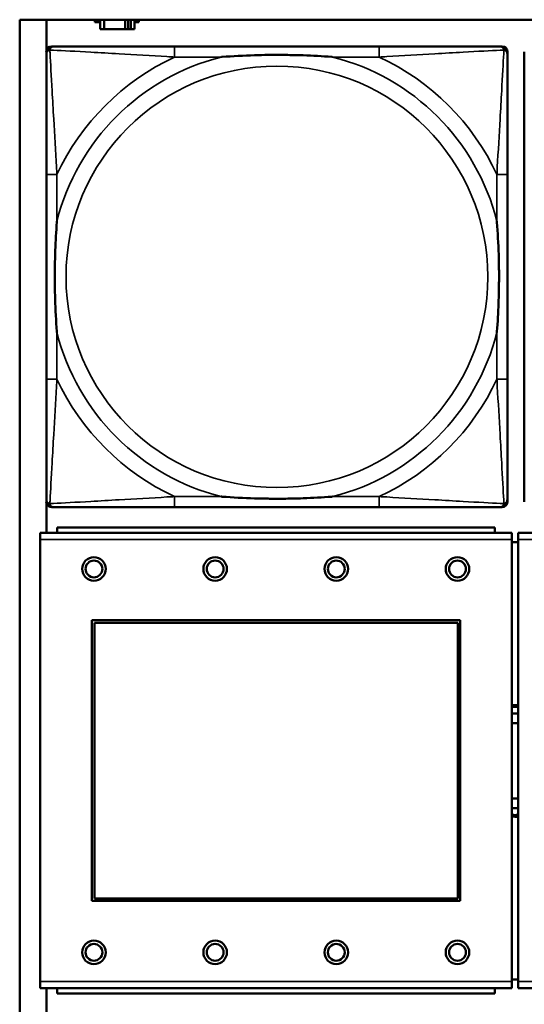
# Model space of a CAD drawing. Header units: inches. Extents: x 1.4 to 53.9, y 1.3 to 58.
# Tile 79 of 227: x 19.4 to 20.2, y 40.2 to 41.6. Entities that reach past the tile are written whole.
import ezdxf

# ---------------------------------------------------------------- set-up
doc = ezdxf.new("R2010")
doc.units = ezdxf.units.IN
doc.header["$MEASUREMENT"] = 0
doc.layers.add('Visible (ANSI)', color=7, linetype='Continuous', lineweight=50)
doc.layers.add('Visible Narrow (ANSI)', color=7, linetype='Continuous', lineweight=35)

msp = doc.modelspace()

# ---------------------------------------------------------------- linework, layer by layer
at = {"layer": 'Visible (ANSI)'}
for p, q in [((19.4287, 39.4314), (19.4287, 41.6361)), ((19.4287, 41.6361), (36.5227, 41.6361)), ((19.4687, 41.5911), (19.4687, 41.6361)), ((19.5403, 41.6324), (19.5403, 41.6361)), ((19.5484, 41.6324), (19.5403, 41.6324)), ((19.5484, 41.6361), (19.5484, 41.6219)), ((19.5542, 41.6219), (19.5542, 41.6361)), ((19.5855, 41.6219), (19.5855, 41.6361)), ((19.5896, 41.6361), (19.5896, 41.6219)), ((19.5936, 41.6361), (19.5936, 41.6219)), ((19.5994, 41.6219), (19.5994, 41.6361)), ((19.6059, 41.6324), (19.5994, 41.6324)), ((19.6059, 41.6361), (19.6059, 41.6324)), ((19.5484, 41.6219), (19.5542, 41.6219)), ((19.5855, 41.6219), (19.5542, 41.6219)), ((19.5896, 41.6219), (19.5855, 41.6219)), ((19.5936, 41.6219), (19.5896, 41.6219)), ((19.5936, 41.6219), (19.5994, 41.6219)), ((19.4683, 40.9192), (19.4683, 41.5885)), ((19.4761, 41.5964), (19.4801, 41.5964)), ((19.9627, 41.5964), (19.6588, 41.5964)), ((20.1415, 41.5964), (20.1454, 41.5964)), ((20.1533, 41.5885), (20.1533, 41.5846)), ((20.1783, 40.9192), (20.1783, 41.5885)), ((19.4683, 41.4058), (19.4683, 41.1019)), ((20.1533, 41.1019), (20.1533, 41.4058)), ((19.4687, 40.8732), (19.4687, 40.9166)), ((20.1533, 40.9231), (20.1533, 40.9192)), ((20.1454, 40.9113), (19.4761, 40.9113)), ((19.6588, 40.9113), (19.9627, 40.9113)), ((20.16, 40.8732), (19.459, 40.8732)), ((19.459, 40.8632), (19.459, 40.8732)), ((20.1345, 40.8812), (19.4845, 40.8812)), ((19.4845, 40.8732), (19.4845, 40.8812)), ((20.1345, 40.8812), (20.1345, 40.8732)), ((20.16, 40.8732), (20.16, 40.8632)), ((20.87, 40.8732), (20.169, 40.8732)), ((20.169, 40.8632), (20.169, 40.8732)), ((19.459, 40.8632), (19.459, 40.2062)), ((20.16, 40.2062), (20.16, 40.8632)), ((20.169, 40.8592), (20.16, 40.8592)), ((20.169, 40.8632), (20.169, 40.2062)), ((19.536, 40.3262), (19.536, 40.7432)), ((19.536, 40.7432), (20.083, 40.7432)), ((19.5396, 40.7396), (20.0794, 40.7396)), ((19.5396, 40.3298), (19.5396, 40.7396)), ((20.0794, 40.7396), (20.0794, 40.3298)), ((20.083, 40.7432), (20.083, 40.3262)), ((20.0794, 40.3298), (19.5396, 40.3298)), ((20.083, 40.3262), (19.536, 40.3262)), ((19.459, 40.1962), (19.459, 40.2062)), ((20.16, 40.2092), (20.169, 40.2092)), ((20.16, 40.2062), (20.16, 40.1962)), ((20.169, 40.1962), (20.169, 40.2062)), ((19.459, 40.1962), (20.16, 40.1962)), ((19.4687, 40.1511), (19.4687, 40.1962)), ((19.4845, 40.1962), (19.4845, 40.1882)), ((20.1345, 40.1882), (19.4845, 40.1882)), ((20.1345, 40.1882), (20.1345, 40.1962)), ((20.169, 40.1962), (20.87, 40.1962))]:
    msp.add_line(p, q, dxfattribs=at)
for centre, radius in [((19.539, 40.8195), 0.0175), ((19.539, 40.8195), 0.0125), ((19.719, 40.8195), 0.0175), ((19.719, 40.8195), 0.0125), ((19.899, 40.8195), 0.0175), ((19.899, 40.8195), 0.0125), ((20.079, 40.8195), 0.0175), ((20.079, 40.8195), 0.0125), ((19.539, 40.2495), 0.0175), ((19.539, 40.2495), 0.0125), ((19.719, 40.2495), 0.0175), ((19.719, 40.2495), 0.0125), ((19.899, 40.2495), 0.0175), ((19.899, 40.2495), 0.0125), ((20.079, 40.2495), 0.0175), ((20.079, 40.2495), 0.0125)]:
    msp.add_circle(centre, radius, dxfattribs=at)
for centre, radius, start, end in [((19.4761, 41.5885), 0.00787, 90, 180), ((19.4801, 41.5846), 0.0118, 90, 180), ((20.1415, 41.5846), 0.0118, 0, 90), ((20.1454, 41.5885), 0.00787, 0, 90), ((19.4801, 40.9231), 0.0118, 180, 270), ((19.4761, 40.9192), 0.00787, 180, 270), ((20.1415, 40.9231), 0.0118, 270, 360), ((20.1454, 40.9192), 0.00787, 270, 0), ((20.1648, 40.5342), 0.083, 87.058, 93.2739), ((20.1648, 40.5342), 0.0805, 86.9665, 93.3756), ((20.1648, 40.5342), 0.0705, 86.5358, 93.8551), ((20.1648, 40.5342), 0.056, 85.6372, 94.8555), ((20.1648, 40.5342), 0.056, 265.1445, 274.3628), ((20.1648, 40.5342), 0.0705, 266.1449, 273.4642), ((20.1648, 40.5342), 0.0805, 266.6244, 273.0335), ((20.1648, 40.5342), 0.083, 266.7261, 272.942)]:
    msp.add_arc(centre, radius, start, end, dxfattribs=at)
for points, knots in [([(19.6588, 41.5964), (19.6552, 41.5964), (19.6517, 41.5964), (19.6481, 41.5964), (19.6149, 41.5964), (19.5812, 41.5964), (19.5503, 41.5964), (19.5233, 41.5964), (19.4978, 41.5964), (19.4844, 41.5964), (19.4827, 41.5964), (19.4813, 41.5964), (19.4801, 41.5964)], [0, 0, 0, 0, 0.0272471, 0.0272471, 0.0272471, 0.2790553, 0.2790553, 0.2790553, 0.4988354, 0.4988354, 0.4988354, 0.5252205, 0.5252205, 0.5252205, 0.5252205]), ([(20.1415, 41.5964), (20.1266, 41.5964), (20.085, 41.5964), (20.0444, 41.5964), (20.0178, 41.5964), (19.99, 41.5964), (19.9627, 41.5964)], [-0.5252205, -0.5252205, -0.5252205, -0.5252205, -0.20743, -0.20743, -0.20743, 0, 0, 0, 0]), ([(19.4683, 41.5846), (19.4683, 41.5697), (19.4683, 41.5281), (19.4683, 41.4874), (19.4683, 41.4609), (19.4683, 41.433), (19.4683, 41.4058)], [-0.5252205, -0.5252205, -0.5252205, -0.5252205, -0.20743, -0.20743, -0.20743, 0, 0, 0, 0]), ([(19.728, 41.5806), (19.7285, 41.5806), (19.7289, 41.5807), (19.7454, 41.5819), (19.7615, 41.5828), (19.7844, 41.5835), (19.7911, 41.5836), (19.8003, 41.5837), (19.8028, 41.5838), (19.8069, 41.5838), (19.8085, 41.5838), (19.8116, 41.5838), (19.8131, 41.5838), (19.8167, 41.5838), (19.8187, 41.5838), (19.8249, 41.5837), (19.829, 41.5836), (19.8388, 41.5834), (19.8444, 41.5833), (19.8641, 41.5826), (19.8782, 41.5818), (19.8927, 41.5807), (19.8931, 41.5806), (19.8935, 41.5806)], [-0.416114, -0.416114, -0.416114, -0.416114, -0.4127691, -0.4127691, -0.2896446, -0.2896446, -0.2388934, -0.2388934, -0.2201881, -0.2201881, -0.2080204, -0.2080204, -0.196499, -0.196499, -0.1809939, -0.1809939, -0.149741, -0.149741, -0.1073162, -0.1073162, 0, 0, 0.0033356, 0.0033356, 0.0033356, 0.0033356]), ([(20.1533, 41.4058), (20.1533, 41.4094), (20.1533, 41.413), (20.1533, 41.4166), (20.1533, 41.4498), (20.1533, 41.4835), (20.1533, 41.5143), (20.1533, 41.5413), (20.1533, 41.5668), (20.1533, 41.5803), (20.1533, 41.5819), (20.1533, 41.5833), (20.1533, 41.5846)], [0, 0, 0, 0, 0.0272471, 0.0272471, 0.0272471, 0.2790553, 0.2790553, 0.2790553, 0.4988354, 0.4988354, 0.4988354, 0.5252205, 0.5252205, 0.5252205, 0.5252205]), ([(19.484, 41.1711), (19.484, 41.1715), (19.484, 41.172), (19.4827, 41.1885), (19.4818, 41.2045), (19.4811, 41.2275), (19.481, 41.2342), (19.4809, 41.2434), (19.4809, 41.2458), (19.4808, 41.2499), (19.4808, 41.2515), (19.4808, 41.2547), (19.4808, 41.2562), (19.4809, 41.2597), (19.4809, 41.2618), (19.4809, 41.268), (19.481, 41.2721), (19.4812, 41.2818), (19.4813, 41.2874), (19.4821, 41.3072), (19.4829, 41.3212), (19.484, 41.3357), (19.484, 41.3362), (19.484, 41.3366)], [-0.416114, -0.416114, -0.416114, -0.416114, -0.4127691, -0.4127691, -0.2896446, -0.2896446, -0.2388934, -0.2388934, -0.2201881, -0.2201881, -0.2080204, -0.2080204, -0.196499, -0.196499, -0.1809939, -0.1809939, -0.149741, -0.149741, -0.1073162, -0.1073162, 0, 0, 0.0033356, 0.0033356, 0.0033356, 0.0033356]), ([(20.1376, 41.3366), (20.1376, 41.3362), (20.1376, 41.3357), (20.1389, 41.3192), (20.1397, 41.3032), (20.1404, 41.2802), (20.1406, 41.2735), (20.1407, 41.2643), (20.1407, 41.2619), (20.1407, 41.2578), (20.1407, 41.2562), (20.1407, 41.253), (20.1407, 41.2515), (20.1407, 41.2479), (20.1407, 41.2459), (20.1406, 41.2397), (20.1406, 41.2356), (20.1404, 41.2259), (20.1402, 41.2203), (20.1395, 41.2005), (20.1387, 41.1865), (20.1376, 41.172), (20.1376, 41.1715), (20.1376, 41.1711)], [-0.416114, -0.416114, -0.416114, -0.416114, -0.4127691, -0.4127691, -0.2896446, -0.2896446, -0.2388934, -0.2388934, -0.2201881, -0.2201881, -0.2080204, -0.2080204, -0.196499, -0.196499, -0.1809939, -0.1809939, -0.149741, -0.149741, -0.1073162, -0.1073162, 0, 0, 0.0033356, 0.0033356, 0.0033356, 0.0033356]), ([(19.4683, 41.1019), (19.4683, 41.0747), (19.4683, 41.0468), (19.4683, 41.0203), (19.4683, 40.9796), (19.4683, 40.938), (19.4683, 40.9231)], [3.9382945, 3.9382945, 3.9382945, 3.9382945, 4.1457245, 4.1457245, 4.1457245, 4.463515, 4.463515, 4.463515, 4.463515]), ([(20.1533, 40.9231), (20.1533, 40.938), (20.1533, 40.9796), (20.1533, 41.0203), (20.1533, 41.0468), (20.1533, 41.0747), (20.1533, 41.1019)], [-0.5252205, -0.5252205, -0.5252205, -0.5252205, -0.20743, -0.20743, -0.20743, 0, 0, 0, 0]), ([(19.8935, 40.9271), (19.8931, 40.927), (19.8927, 40.927), (19.8782, 40.9259), (19.8641, 40.9251), (19.8444, 40.9244), (19.8388, 40.9243), (19.829, 40.924), (19.8249, 40.924), (19.8187, 40.9239), (19.8167, 40.9239), (19.8131, 40.9239), (19.8116, 40.9239), (19.8085, 40.9239), (19.8069, 40.9239), (19.8028, 40.9239), (19.8003, 40.924), (19.7911, 40.9241), (19.7844, 40.9242), (19.7615, 40.9249), (19.7454, 40.9258), (19.7289, 40.927), (19.7285, 40.927), (19.728, 40.9271)], [-0.4149464, -0.4149464, -0.4149464, -0.4149464, -0.41162, -0.41162, -0.3046026, -0.3046026, -0.2622958, -0.2622958, -0.23113, -0.23113, -0.215668, -0.215668, -0.2041787, -0.2041787, -0.1920448, -0.1920448, -0.1733916, -0.1733916, -0.1227817, -0.1227817, 0, 0, 0.0033356, 0.0033356, 0.0033356, 0.0033356]), ([(19.4801, 40.9113), (19.495, 40.9113), (19.5366, 40.9113), (19.5772, 40.9113), (19.6037, 40.9113), (19.6316, 40.9113), (19.6588, 40.9113)], [-0.5252205, -0.5252205, -0.5252205, -0.5252205, -0.20743, -0.20743, -0.20743, 0, 0, 0, 0]), ([(19.9627, 40.9113), (19.99, 40.9113), (20.0178, 40.9113), (20.0444, 40.9113), (20.085, 40.9113), (20.1266, 40.9113), (20.1415, 40.9113)], [3.9382945, 3.9382945, 3.9382945, 3.9382945, 4.1457245, 4.1457245, 4.1457245, 4.463515, 4.463515, 4.463515, 4.463515])]:
    msp.add_open_spline(points, degree=3, knots=knots, dxfattribs=at)
at = {"layer": 'Visible Narrow (ANSI)'}
for p, q in [((19.6588, 41.5964), (19.6588, 41.5806)), ((19.9627, 41.5964), (19.9627, 41.5806)), ((19.6588, 41.5806), (19.728, 41.5806)), ((19.8935, 41.5806), (19.9627, 41.5806)), ((19.484, 41.4058), (19.4683, 41.4058)), ((19.484, 41.3366), (19.484, 41.4058)), ((20.1533, 41.4058), (20.1376, 41.4058)), ((20.1376, 41.4058), (20.1376, 41.3366)), ((19.484, 41.1019), (19.484, 41.1711)), ((20.1376, 41.1711), (20.1376, 41.1019)), ((19.484, 41.1019), (19.4683, 41.1019)), ((20.1533, 41.1019), (20.1376, 41.1019)), ((19.6588, 40.9271), (19.6588, 40.9113)), ((19.728, 40.9271), (19.6588, 40.9271)), ((19.9627, 40.9271), (19.8935, 40.9271)), ((19.9627, 40.9271), (19.9627, 40.9113)), ((19.459, 40.8632), (20.16, 40.8632)), ((20.169, 40.8632), (20.87, 40.8632)), ((20.16, 40.2062), (19.459, 40.2062)), ((20.87, 40.2062), (20.169, 40.2062))]:
    msp.add_line(p, q, dxfattribs=at)
msp.add_circle((19.8108, 41.2538), 0.3133, dxfattribs=at)
for radius, start, end in [(0.3371, 104.2103, 165.7897), (0.3604, 114.9407, 155.0593), (0.3371, 14.2103, 75.7897), (0.3604, 24.9407, 65.0593), (0.3371, 194.2103, 255.7897), (0.3371, 284.2103, 345.7897), (0.3604, 204.9407, 245.0593), (0.3604, 294.9407, 335.0593)]:
    msp.add_arc((19.8108, 41.2538), radius, start, end, dxfattribs=at)
for points, knots in [([(19.4683, 41.5846), (19.4683, 41.5852), (19.4683, 41.5857), (19.4686, 41.5867), (19.4687, 41.5871), (19.4691, 41.5878), (19.4692, 41.588), (19.4695, 41.5884), (19.4696, 41.5886), (19.4699, 41.589), (19.4702, 41.5892), (19.4709, 41.5898), (19.4714, 41.5902), (19.4724, 41.5907), (19.473, 41.5909), (19.4736, 41.5911)], [-0.02627331, -0.02627331, -0.02627331, -0.02627331, -0.02158775, -0.02158775, -0.01736415, -0.01736415, -0.0147244, -0.0147244, -0.01307456, -0.01307456, -0.00977487, -0.00977487, -0.00449537, -0.00449537, 0.00012419, 0.00012419, 0.00012419, 0.00012419]), ([(19.4736, 41.5911), (19.4737, 41.5917), (19.4739, 41.5922), (19.4745, 41.5933), (19.4748, 41.5937), (19.4754, 41.5945), (19.4757, 41.5947), (19.4761, 41.595), (19.4762, 41.5951), (19.4766, 41.5954), (19.4768, 41.5956), (19.4775, 41.5959), (19.4779, 41.596), (19.4789, 41.5963), (19.4795, 41.5964), (19.4801, 41.5964)], [-0.00012419, -0.00012419, -0.00012419, -0.00012419, 0.00449537, 0.00449537, 0.00977487, 0.00977487, 0.01307456, 0.01307456, 0.0147244, 0.0147244, 0.01736415, 0.01736415, 0.02158775, 0.02158775, 0.02627331, 0.02627331, 0.02627331, 0.02627331]), ([(19.484, 41.4058), (19.4838, 41.4096), (19.4836, 41.4133), (19.4821, 41.4407), (19.4807, 41.4649), (19.4784, 41.5027), (19.4776, 41.5168), (19.4756, 41.552), (19.4745, 41.5721), (19.4737, 41.5876), (19.4736, 41.5894), (19.4736, 41.5911)], [0, 0, 0, 0, 0.0278591, 0.0278591, 0.201273, 0.201273, 0.3066357, 0.3066357, 0.475216, 0.475216, 0.5007189, 0.5007189, 0.5007189, 0.5007189]), ([(19.4736, 41.5911), (19.4752, 41.591), (19.4771, 41.5909), (19.4925, 41.5901), (19.5126, 41.589), (19.5479, 41.587), (19.5619, 41.5862), (19.5998, 41.584), (19.6239, 41.5825), (19.6513, 41.581), (19.6551, 41.5808), (19.6588, 41.5806)], [-0.5007189, -0.5007189, -0.5007189, -0.5007189, -0.475216, -0.475216, -0.3066357, -0.3066357, -0.201273, -0.201273, -0.0278591, -0.0278591, 0, 0, 0, 0]), ([(19.9627, 41.5806), (19.9665, 41.5808), (19.9703, 41.581), (19.9976, 41.5825), (20.0218, 41.584), (20.0596, 41.5862), (20.0737, 41.587), (20.1089, 41.589), (20.1291, 41.5901), (20.1445, 41.5909), (20.1463, 41.591), (20.148, 41.5911)], [0, 0, 0, 0, 0.0278591, 0.0278591, 0.201273, 0.201273, 0.3066357, 0.3066357, 0.475216, 0.475216, 0.5007189, 0.5007189, 0.5007189, 0.5007189]), ([(20.148, 41.5911), (20.1479, 41.5894), (20.1478, 41.5876), (20.147, 41.5721), (20.1459, 41.552), (20.1439, 41.5168), (20.1431, 41.5027), (20.1409, 41.4649), (20.1395, 41.4407), (20.138, 41.4133), (20.1378, 41.4096), (20.1376, 41.4058)], [-0.5007189, -0.5007189, -0.5007189, -0.5007189, -0.475216, -0.475216, -0.3066357, -0.3066357, -0.201273, -0.201273, -0.0278591, -0.0278591, 0, 0, 0, 0]), ([(20.1415, 41.5964), (20.1421, 41.5964), (20.1427, 41.5963), (20.1436, 41.596), (20.1441, 41.5959), (20.1447, 41.5956), (20.145, 41.5954), (20.1454, 41.5951), (20.1455, 41.595), (20.1459, 41.5947), (20.1461, 41.5945), (20.1468, 41.5937), (20.1471, 41.5933), (20.1476, 41.5922), (20.1478, 41.5917), (20.148, 41.5911)], [-0.02627331, -0.02627331, -0.02627331, -0.02627331, -0.02158775, -0.02158775, -0.01736415, -0.01736415, -0.0147244, -0.0147244, -0.01307456, -0.01307456, -0.00977487, -0.00977487, -0.00449537, -0.00449537, 0.00012419, 0.00012419, 0.00012419, 0.00012419]), ([(20.148, 41.5911), (20.1486, 41.5909), (20.1491, 41.5907), (20.1502, 41.5902), (20.1507, 41.5898), (20.1514, 41.5892), (20.1516, 41.589), (20.152, 41.5886), (20.1521, 41.5884), (20.1523, 41.588), (20.1525, 41.5878), (20.1528, 41.5871), (20.153, 41.5867), (20.1532, 41.5857), (20.1533, 41.5852), (20.1533, 41.5846)], [-0.00012419, -0.00012419, -0.00012419, -0.00012419, 0.00449537, 0.00449537, 0.00977487, 0.00977487, 0.01307456, 0.01307456, 0.0147244, 0.0147244, 0.01736415, 0.01736415, 0.02158775, 0.02158775, 0.02627331, 0.02627331, 0.02627331, 0.02627331]), ([(19.4736, 40.9166), (19.4736, 40.9183), (19.4737, 40.9201), (19.4745, 40.9356), (19.4756, 40.9557), (19.4776, 40.9909), (19.4784, 41.005), (19.4807, 41.0428), (19.4821, 41.067), (19.4836, 41.0944), (19.4838, 41.0981), (19.484, 41.1019)], [-4.4390134, -4.4390134, -4.4390134, -4.4390134, -4.4135105, -4.4135105, -4.2449302, -4.2449302, -4.1395675, -4.1395675, -3.9661536, -3.9661536, -3.9382945, -3.9382945, -3.9382945, -3.9382945]), ([(20.1376, 41.1019), (20.1378, 41.0981), (20.138, 41.0944), (20.1395, 41.067), (20.1409, 41.0428), (20.1431, 41.005), (20.1439, 40.9909), (20.1459, 40.9557), (20.147, 40.9356), (20.1478, 40.9201), (20.1479, 40.9183), (20.148, 40.9166)], [0, 0, 0, 0, 0.0278591, 0.0278591, 0.201273, 0.201273, 0.3066357, 0.3066357, 0.475216, 0.475216, 0.5007189, 0.5007189, 0.5007189, 0.5007189]), ([(19.4736, 40.9166), (19.473, 40.9168), (19.4724, 40.917), (19.4714, 40.9175), (19.4709, 40.9179), (19.4702, 40.9185), (19.4699, 40.9187), (19.4696, 40.9191), (19.4695, 40.9193), (19.4692, 40.9197), (19.4691, 40.9199), (19.4687, 40.9206), (19.4686, 40.921), (19.4683, 40.922), (19.4683, 40.9225), (19.4683, 40.9231)], [-0.00012419, -0.00012419, -0.00012419, -0.00012419, 0.00449537, 0.00449537, 0.00977487, 0.00977487, 0.01307456, 0.01307456, 0.0147244, 0.0147244, 0.01736415, 0.01736415, 0.02158775, 0.02158775, 0.02627331, 0.02627331, 0.02627331, 0.02627331]), ([(19.6588, 40.9271), (19.6551, 40.9269), (19.6513, 40.9267), (19.6239, 40.9251), (19.5998, 40.9237), (19.5619, 40.9215), (19.5479, 40.9207), (19.5126, 40.9187), (19.4925, 40.9176), (19.4771, 40.9168), (19.4752, 40.9167), (19.4736, 40.9166)], [0, 0, 0, 0, 0.0278591, 0.0278591, 0.201273, 0.201273, 0.3066357, 0.3066357, 0.475216, 0.475216, 0.5007189, 0.5007189, 0.5007189, 0.5007189]), ([(19.4801, 40.9113), (19.4795, 40.9113), (19.4789, 40.9114), (19.4779, 40.9116), (19.4775, 40.9118), (19.4768, 40.9121), (19.4766, 40.9123), (19.4762, 40.9125), (19.4761, 40.9127), (19.4757, 40.913), (19.4754, 40.9132), (19.4748, 40.9139), (19.4745, 40.9144), (19.4739, 40.9155), (19.4737, 40.916), (19.4736, 40.9166)], [-0.02627331, -0.02627331, -0.02627331, -0.02627331, -0.02158775, -0.02158775, -0.01736415, -0.01736415, -0.0147244, -0.0147244, -0.01307456, -0.01307456, -0.00977487, -0.00977487, -0.00449537, -0.00449537, 0.00012419, 0.00012419, 0.00012419, 0.00012419]), ([(20.148, 40.9166), (20.1463, 40.9167), (20.1445, 40.9168), (20.1291, 40.9176), (20.1089, 40.9187), (20.0737, 40.9207), (20.0596, 40.9215), (20.0218, 40.9237), (19.9976, 40.9251), (19.9703, 40.9267), (19.9665, 40.9269), (19.9627, 40.9271)], [-4.4390134, -4.4390134, -4.4390134, -4.4390134, -4.4135105, -4.4135105, -4.2449302, -4.2449302, -4.1395675, -4.1395675, -3.9661536, -3.9661536, -3.9382945, -3.9382945, -3.9382945, -3.9382945]), ([(20.148, 40.9166), (20.1478, 40.916), (20.1476, 40.9155), (20.1471, 40.9144), (20.1468, 40.9139), (20.1461, 40.9132), (20.1459, 40.913), (20.1455, 40.9127), (20.1454, 40.9125), (20.145, 40.9123), (20.1447, 40.9121), (20.1441, 40.9118), (20.1436, 40.9116), (20.1427, 40.9114), (20.1421, 40.9113), (20.1415, 40.9113)], [-0.00012419, -0.00012419, -0.00012419, -0.00012419, 0.00449537, 0.00449537, 0.00977487, 0.00977487, 0.01307456, 0.01307456, 0.0147244, 0.0147244, 0.01736415, 0.01736415, 0.02158775, 0.02158775, 0.02627331, 0.02627331, 0.02627331, 0.02627331]), ([(20.1533, 40.9231), (20.1533, 40.9225), (20.1532, 40.922), (20.153, 40.921), (20.1528, 40.9206), (20.1525, 40.9199), (20.1523, 40.9197), (20.1521, 40.9193), (20.152, 40.9191), (20.1516, 40.9187), (20.1514, 40.9185), (20.1507, 40.9179), (20.1502, 40.9175), (20.1491, 40.917), (20.1486, 40.9168), (20.148, 40.9166)], [-0.02627331, -0.02627331, -0.02627331, -0.02627331, -0.02158775, -0.02158775, -0.01736415, -0.01736415, -0.0147244, -0.0147244, -0.01307456, -0.01307456, -0.00977487, -0.00977487, -0.00449537, -0.00449537, 0.00012419, 0.00012419, 0.00012419, 0.00012419])]:
    msp.add_open_spline(points, degree=3, knots=knots, dxfattribs=at)

doc.saveas('drawing.dxf')
